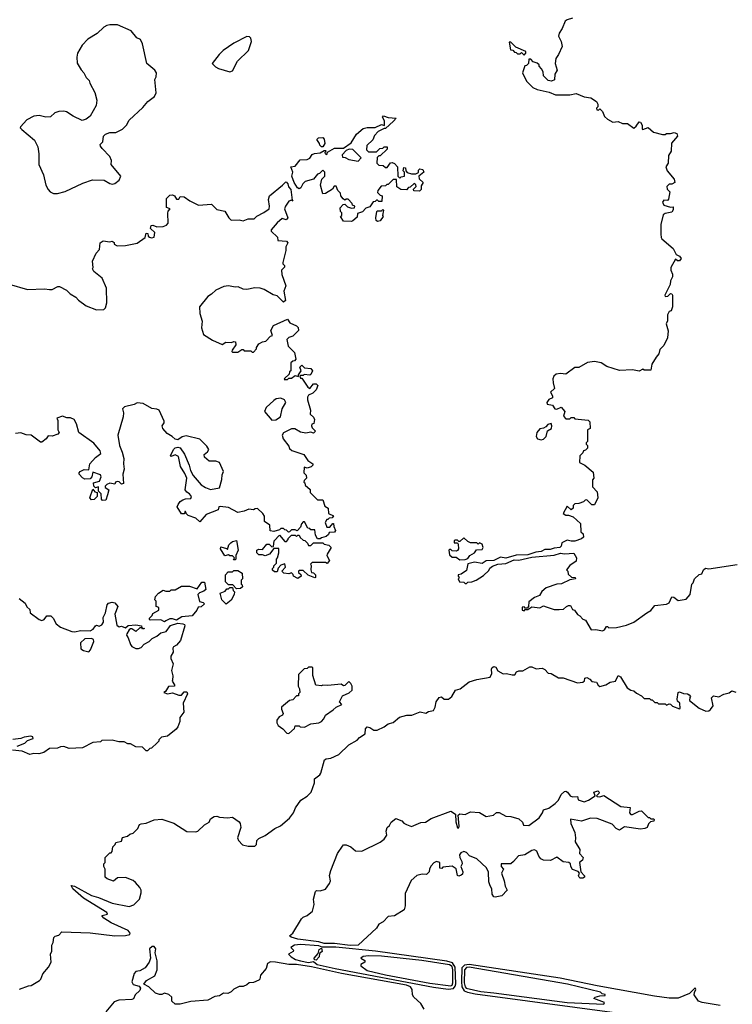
# Model space of a CAD drawing. Extents: x 2472589 to 2662339, y 701009 to 849030.
# Tile 98 of 256: x 2539046 to 2544499, y 760602 to 768131. Entities that reach past the tile are written whole.
import ezdxf

# ---------------------------------------------------------------- set-up
doc = ezdxf.new("R2010")
doc.units = 0

msp = doc.modelspace()

# ---------------------------------------------------------------- linework, layer by layer
at = {"layer": '0CON05XD'}
for points in [[(2543275, 768142.5), (2543235, 768130), (2543220.7, 768119.3), (2543197, 768063), (2543173, 768027), (2543170, 768005), (2543190, 767965), (2543197.5, 767925), (2543170, 767865), (2543147.5, 767835), (2543143.3, 767795), (2543157.5, 767745), (2543140, 767715), (2543138.3, 767671.7), (2543115, 767660), (2543090, 767665), (2543053, 767703), (2543051.7, 767731.7), (2543040, 767755), (2543020, 767775), (2543020, 767785), (2543005, 767800), (2542975, 767810), (2542958.3, 767828.3), (2542941.7, 767828.3), (2542940, 767795), (2542931.7, 767788.3)], [(2539305, 766802.5), (2539335, 766803.3), (2539395, 766817.5), (2539528.3, 766881.7), (2539603.9, 766906.1), (2539693, 766903), (2539735, 766877.5), (2539755, 766873.3), (2539775, 766877.5), (2539806.4, 766903.6), (2539820, 766935), (2539746.7, 767025), (2539748, 767055), (2539736.9, 767085), (2539676.2, 767145), (2539663.8, 767165), (2539663, 767177), (2539681.7, 767198.3), (2539688.3, 767241.7), (2539703, 767257), (2539735, 767267.5), (2539781.7, 767268.3), (2539832.5, 767295), (2539862.5, 767325), (2539885, 767362.5), (2539989.5, 767460.5), (2540027.5, 767505), (2540077.5, 767545), (2540089.3, 767570.7), (2540080, 767675), (2540090, 767695), (2540092.5, 767725), (2540080, 767745), (2540020, 767795), (2539986.4, 767946.4), (2539969.3, 767979.3), (2539943.6, 767993.6), (2539900, 768045), (2539795, 768092.5), (2539735, 768092.5), (2539713, 768087), (2539690, 768075), (2539640, 768025), (2539567, 767983), (2539523.6, 767936.4), (2539487.5, 767875), (2539483.3, 767845), (2539485, 767800), (2539517, 767747), (2539537.5, 767725), (2539555, 767690), (2539577.5, 767665), (2539582.5, 767645), (2539620, 767575), (2539636.4, 767516.4), (2539632.5, 767475), (2539586.4, 767393.6), (2539555, 767370), (2539525, 767360), (2539455, 767392.5), (2539405, 767427.5), (2539385, 767432.5), (2539345, 767430), (2539315, 767420), (2539281.7, 767388.3), (2539245, 767386.2), (2539195, 767397.5), (2539155, 767392.5), (2539100, 767365), (2539051.7, 767311.7), (2539050, 767305), (2539061.7, 767291.7), (2539159.3, 767209.3), (2539185, 767160), (2539192.5, 767105), (2539193.6, 767023.6), (2539227.5, 766945), (2539247.5, 766865), (2539263, 766833), (2539280, 766815), (2539305, 766802.5)], [(2540655, 767732.5), (2540675, 767740), (2540713.3, 767815), (2540796.2, 767895), (2540820, 767965), (2540815, 767990), (2540805, 768000), (2540785, 768002.5), (2540685, 767952.5), (2540602.5, 767895), (2540572.5, 767865), (2540520, 767795), (2540545, 767770), (2540568.3, 767758.3), (2540655, 767732.5)], [(2542905, 767860), (2542920, 767875), (2542918.3, 767888.3), (2542841.7, 767921.7), (2542805, 767960), (2542791.7, 767958.3), (2542801.7, 767901.7), (2542818.3, 767898.3), (2542831.7, 767881.7), (2542845, 767880), (2542855, 767870), (2542875, 767870), (2542885, 767880), (2542905, 767860)], [(2542931.7, 767788.3), (2542925, 767780), (2542911.7, 767778.3), (2542892.5, 767725), (2542925, 767660), (2542973.6, 767613.6), (2543005, 767597.5), (2543097, 767577), (2543145, 767557.5), (2543255, 767557.5), (2543305, 767567.5), (2543365, 767542.5), (2543415, 767532.5), (2543460, 767505), (2543470, 767485), (2543470, 767465), (2543460, 767455), (2543461.7, 767441.7), (2543475, 767440), (2543485, 767450), (2543505, 767430), (2543521.7, 767391.7), (2543545, 767370), (2543585, 767347.5), (2543625, 767352.5), (2543658.3, 767338.3), (2543697, 767337), (2543745, 767302.5), (2543763, 767317), (2543785, 767350), (2543795, 767347.5), (2543810, 767325), (2543810, 767295), (2543815, 767292.5), (2543855, 767307.5), (2543895, 767270), (2543965, 767253.3), (2543985, 767252.5), (2543995, 767260), (2544025, 767260), (2544055, 767268.8), (2544075, 767260), (2544078.3, 767241.7), (2544033, 767187), (2544030, 767125), (2544011.7, 767091.7), (2544007, 767033), (2543990, 767005), (2544000, 766975), (2544055, 766912.5), (2544060, 766885), (2544035, 766873.3), (2544015, 766872.5), (2543997.5, 766855), (2544000, 766835), (2544020, 766815), (2544011.7, 766758.3), (2544001.7, 766748.3), (2543975, 766750), (2543963.3, 766735), (2543975, 766713.3), (2544025, 766697.5), (2544045, 766700), (2544047, 766677), (2544035, 766660), (2543985, 766650), (2543970.8, 766639.2), (2543952, 766565), (2543951.7, 766491.7), (2543953.3, 766465), (2543960, 766455), (2544045, 766382.5), (2544070, 766335), (2544095, 766322.5), (2544106.7, 766305), (2544095, 766287.5), (2544078.3, 766288.3), (2544065, 766300), (2544027.5, 766235), (2544027.5, 766215), (2544041.2, 766185), (2544040, 766165), (2544026.2, 766135), (2544023.8, 766105), (2543981.2, 766025), (2543985, 766013.8), (2544005, 766016.7), (2544025, 766036.2), (2544035.8, 766035.8), (2544041.2, 766025), (2544040, 765935), (2544030, 765905), (2544015, 765900), (2544002.5, 765875), (2544001.7, 765828.3), (2543992.5, 765805), (2544007, 765753), (2544001.7, 765698.3), (2543975, 765640), (2543945, 765610), (2543937.5, 765575), (2543915, 765550), (2543883.9, 765496.1), (2543875, 765450), (2543825, 765450), (2543815, 765460), (2543785, 765442.5), (2543735, 765452.5), (2543635, 765447.5), (2543538.3, 765478.3), (2543495, 765507.5), (2543445, 765516.7), (2543391.2, 765508.8), (2543325, 765472.5), (2543295, 765472.5), (2543225, 765420), (2543185, 765426.7), (2543150.5, 765419.5), (2543133.8, 765405), (2543126.4, 765383.6), (2543127, 765353), (2543139.3, 765310.7), (2543108.3, 765281.7), (2543122.5, 765255), (2543121.7, 765238.3), (2543093.6, 765226.4), (2543080, 765205), (2543081.7, 765191.7), (2543123, 765183), (2543140, 765155), (2543157, 765153), (2543188.3, 765168.3), (2543217.5, 765135), (2543208.3, 765098.3), (2543225, 765080), (2543255, 765080), (2543265, 765090), (2543285, 765090), (2543295, 765080), (2543395, 765070), (2543407.5, 765055), (2543410, 765005), (2543390, 764995), (2543390, 764905), (2543380, 764895), (2543380, 764885), (2543390, 764875), (2543390, 764855), (2543375, 764840), (2543360, 764835), (2543355, 764820), (2543332.5, 764795), (2543330, 764745), (2543370, 764725), (2543435, 764670), (2543440, 764625), (2543428.3, 764611.7), (2543428.3, 764558.3), (2543465, 764520), (2543470, 764475), (2543445, 764420), (2543425, 764420), (2543385, 764460), (2543373, 764457), (2543360, 764445), (2543325, 764432.5), (2543295, 764430), (2543280, 764415), (2543280, 764395), (2543267, 764383), (2543235, 764410), (2543203.3, 764355), (2543225, 764342.5), (2543245, 764342.5), (2543280.7, 764330.7), (2543338.3, 764278.3), (2543340, 764215), (2543358.3, 764198.3), (2543360, 764175), (2543345, 764162.5), (2543295, 764143.3), (2543265, 764142.5), (2543235, 764150), (2543195, 764130), (2543190, 764105), (2543180, 764095), (2543135, 764090), (2543105, 764078.8), (2543065, 764080), (2543035, 764064.3), (2542995, 764059.2), (2542935, 764040), (2542845, 764036), (2542765, 764013.8), (2542725, 764020), (2542675, 763996.7), (2542615, 763992.5), (2542585, 763972.5), (2542525, 763983.3), (2542475, 763970), (2542465, 763920), (2542425, 763890), (2542400, 763885), (2542400, 763875), (2542410, 763865), (2542400, 763855), (2542411.7, 763831.7), (2542445, 763830), (2542455, 763820), (2542465, 763820), (2542475, 763830), (2542505, 763832.5), (2542540, 763845), (2542595, 763880), (2542635, 763920), (2542643.6, 763936.4), (2542665, 763952.5), (2542703.6, 763966.4), (2542765, 763973.8), (2542830.6, 763999.4), (2542865, 763998.6), (2542965, 764021.4), (2543135, 764037.1), (2543185, 764051.4), (2543215, 764045.7), (2543285, 764052.5), (2543306, 764015), (2543305, 763990), (2543255, 763957.5), (2543230, 763925), (2543240, 763915), (2543241.7, 763891.7), (2543268.3, 763868.3), (2543296.1, 763866.1), (2543300, 763855), (2543255, 763848.8), (2543192.1, 763817.9), (2543155, 763814), (2543074.1, 763785.9), (2543042, 763758), (2543023.3, 763726.7), (2542985, 763713.3), (2542941.7, 763678.3), (2542940, 763645), (2542928.3, 763631.7), (2542915, 763630), (2542905, 763640), (2542891.7, 763638.3), (2542890, 763615), (2542905, 763610), (2542915, 763620), (2542935, 763620), (2542965, 763640), (2543025, 763632.5), (2543055, 763650), (2543075, 763640), (2543135, 763620), (2543175, 763620), (2543207, 763623), (2543230, 763645), (2543245, 763652.5), (2543261.7, 763651.7), (2543275, 763620), (2543290, 763615), (2543313.6, 763583.6), (2543333, 763573), (2543355, 763547.5), (2543375, 763540), (2543420, 763465), (2543455, 763466.7), (2543505, 763457.5), (2543520, 763465), (2543535, 763490), (2543545, 763490), (2543555, 763480), (2543613, 763483), (2543689.3, 763500.7), (2543745, 763523.3), (2543843.9, 763596.1), (2543875, 763612.5), (2543905, 763651.2), (2543995, 763662.9), (2544015, 763671.2), (2544035, 763717.5), (2544050, 763715), (2544085, 763690), (2544145, 763700), (2544177.5, 763735), (2544190, 763815), (2544200, 763825), (2544210, 763855), (2544245, 763887.5), (2544265.9, 763894.1), (2544278.6, 763925), (2544293.7, 763936.3), (2544318.8, 763931.2), (2544535, 763965.8)], [(2541585, 766587.5), (2541525, 766590), (2541500, 766625), (2541510, 766635), (2541510, 766655), (2541500, 766665), (2541498.3, 766691.7), (2541521.7, 766718.3), (2541535, 766720), (2541555, 766700), (2541585, 766690), (2541608.3, 766691.7), (2541610, 766705), (2541591.7, 766711.7), (2541590, 766725), (2541558.3, 766758.3), (2541545, 766760), (2541535, 766750), (2541521.7, 766761.7), (2541503, 766783), (2541500, 766805), (2541480, 766825), (2541468.3, 766858.3), (2541451.7, 766858.3), (2541440, 766835), (2541385, 766802.5), (2541365, 766800), (2541348.8, 766865), (2541358.3, 766911.7), (2541380, 766935), (2541380, 766965), (2541365, 766980), (2541340, 766955), (2541325, 766950), (2541295, 766912.5), (2541230, 766895), (2541213, 766877), (2541197.5, 766845), (2541185, 766838.8), (2541171.2, 766845), (2541145.6, 766885), (2541127.5, 766935), (2541136.4, 766966.4), (2541120, 767005), (2541155, 767010), (2541191.7, 767058.3), (2541245, 767062.5), (2541265, 767072.5), (2541285, 767100), (2541303, 767107), (2541345, 767112.5), (2541375, 767130), (2541385, 767130), (2541390, 767125), (2541380, 767115), (2541382.5, 767105), (2541395, 767100), (2541401.7, 767118.3), (2541455, 767150), (2541525, 767150), (2541581.7, 767188.3), (2541623.6, 767256.4), (2541675, 767300), (2541705, 767307.5), (2541765, 767306.7), (2541815, 767330), (2541838.3, 767321.7), (2541837, 767357), (2541822.5, 767385), (2541830, 767395), (2541865, 767382.5), (2541927, 767377), (2541907.5, 767355), (2541845, 767300), (2541835, 767300), (2541790, 767275), (2541760, 767245), (2541748.3, 767211.7), (2541701.7, 767168.3), (2541700, 767135), (2541715, 767120), (2541775, 767120), (2541803, 767147), (2541825, 767150), (2541835, 767160), (2541858.3, 767158.3), (2541858.3, 767141.7), (2541805, 767090), (2541795, 767090), (2541781.7, 767078.3), (2541780, 767035), (2541795, 767020), (2541827, 767017), (2541845, 767000), (2541858.3, 767001.7), (2541883, 767037), (2541895, 767040), (2541915, 767032.5), (2541937.5, 767005), (2541940, 766935), (2541955, 766920), (2541965, 766930), (2541990, 766935), (2541990, 766965), (2541980, 766975), (2541985, 767000), (2541998.3, 766998.3), (2542000, 766975), (2542011.7, 766961.7), (2542045, 766952.5), (2542077.5, 766952.5), (2542098.3, 766961.7), (2542098.3, 766981.7), (2542108.3, 766991.7), (2542130, 766985), (2542137.5, 766965), (2542100, 766935), (2542102.5, 766915), (2542132.5, 766885), (2542118.3, 766861.7), (2542117, 766833), (2542105, 766820), (2542061.7, 766821.7), (2542060, 766835), (2542080, 766855), (2542078.3, 766868.3), (2542065, 766877.5), (2542035, 766850), (2542021.7, 766848.3), (2542005, 766830), (2541963.6, 766833.6), (2541933, 766853), (2541928.3, 766908.3), (2541905, 766910), (2541865, 766870), (2541855, 766870), (2541845, 766860), (2541811.7, 766858.3), (2541787.5, 766825), (2541785, 766810), (2541805, 766790), (2541820, 766785), (2541818.3, 766741.7), (2541795, 766740), (2541785, 766750), (2541775, 766750), (2541765, 766740), (2541751.7, 766738.3), (2541725, 766700), (2541695, 766690), (2541668.3, 766661.7), (2541631.7, 766648.3), (2541628.3, 766621.7), (2541595, 766592.5), (2541585, 766587.5)], [(2541365, 767160), (2541355, 767160), (2541341.7, 767171.7), (2541340, 767185), (2541320, 767215), (2541333, 767227), (2541365, 767230), (2541377, 767217), (2541380, 767185), (2541365, 767160)], [(2541635, 767050), (2541660, 767075), (2541595, 767137.5), (2541568.3, 767141.7), (2541545, 767130), (2541513, 767097), (2541515, 767080), (2541537, 767077), (2541565, 767062.5), (2541635, 767050)], [(2538965, 766108.8), (2539105, 766068.8), (2539235, 766073.8), (2539275, 766066.7), (2539295, 766068.8), (2539338.3, 766091.7), (2539351.7, 766091.7), (2539405, 766062.5), (2539432.5, 766035), (2539475, 766010), (2539496.1, 765986.1), (2539555, 765942.5), (2539635, 765912.5), (2539690, 765915), (2539701.7, 765928.3), (2539712.5, 765965), (2539709.3, 766079.3), (2539677.5, 766155), (2539612.5, 766205), (2539602.5, 766225), (2539607.5, 766235), (2539602.5, 766285), (2539632.5, 766345), (2539657, 766373), (2539662.5, 766425), (2539685, 766440), (2539735, 766432.5), (2539755, 766437.5), (2539768.3, 766428.3), (2539770, 766415), (2539793, 766403), (2539855, 766403.3), (2539945, 766422.5), (2540007.5, 766465), (2540015, 766497.5), (2540026.4, 766496.4), (2540030, 766475), (2540038.3, 766468.3), (2540055, 766463.3), (2540075, 766467.5), (2540080, 766505), (2540046.7, 766535), (2540052.3, 766557.7), (2540065, 766561.2), (2540095, 766547.5), (2540145, 766550), (2540170.5, 766559.5), (2540181.2, 766575), (2540179.3, 766650.7), (2540182.5, 766667.5), (2540197.5, 766685), (2540170, 766695), (2540170, 766765), (2540195, 766790), (2540215, 766792.5), (2540230, 766785), (2540245, 766760), (2540265, 766760), (2540275, 766780), (2540305, 766777.5), (2540347.5, 766745), (2540415, 766712.5), (2540515, 766720), (2540555, 766680), (2540616.4, 766666.4), (2540647.5, 766615), (2540665, 766597.5), (2540725, 766600), (2540755, 766592.5), (2540795, 766608.8), (2540840.7, 766609.3), (2540860.6, 766629.4), (2540915, 766656.2), (2540953.9, 766686.1), (2540958, 766705), (2540948.8, 766755), (2540958.8, 766785), (2541057.5, 766865), (2541080, 766890), (2541085, 766892.5), (2541098.8, 766875), (2541103.9, 766853.9), (2541121.9, 766831.9), (2541130, 766750), (2541137, 766743), (2541125, 766750), (2541105, 766742.5), (2541080, 766705), (2541073.6, 766683.6), (2541097.5, 766615), (2541085, 766600), (2541055, 766610), (2541015, 766577.5), (2540970, 766525), (2540970, 766515), (2541018.3, 766468.3), (2541021.7, 766441.7), (2541086.4, 766436.4), (2541097.5, 766425), (2541082.5, 766395), (2541082.5, 766365), (2541060, 766275), (2541060, 766265), (2541071.7, 766251.7), (2541071.7, 766238.3), (2541050, 766215), (2541053, 766183), (2541082.5, 766095), (2541067.5, 766055), (2541080, 765985), (2541065, 765970), (2541015, 766020), (2540985, 766027.5), (2540917.7, 766067.7), (2540885, 766078.8), (2540845, 766080), (2540785, 766068.8), (2540755, 766071.2), (2540717.7, 766087.7), (2540695, 766086.2), (2540643.9, 766096.1), (2540608, 766092), (2540546.4, 766063.6), (2540515, 766031.2), (2540485, 766013.8), (2540421.2, 765935), (2540423.9, 765883.9), (2540441.4, 765825), (2540436.7, 765775), (2540453.3, 765725), (2540521.4, 765681.4), (2540595, 765647.5), (2540623.6, 765666.4), (2540667.5, 765662.5), (2540685, 765670), (2540698.3, 765668.3), (2540700, 765645), (2540672.5, 765605), (2540670, 765595), (2540675, 765590), (2540715, 765590), (2540745, 765610), (2540755, 765610), (2540765, 765600), (2540815, 765600), (2540825, 765590), (2540835, 765590), (2540857, 765613), (2540857.5, 765625), (2540875, 765652.5), (2540903, 765667), (2540928.3, 765671.7), (2540965, 765710), (2540980, 765715), (2540967.5, 765755), (2540987, 765793), (2541095, 765840), (2541113.9, 765813.9), (2541165, 765790), (2541177, 765777), (2541180, 765755), (2541135, 765710), (2541105, 765700), (2541090, 765685), (2541100, 765635), (2541150, 765585), (2541160, 765535), (2541148.3, 765521.7), (2541135, 765520), (2541121.7, 765508.3), (2541120, 765445), (2541111.7, 765438.3), (2541108.3, 765421.7), (2541071.7, 765388.3), (2541070, 765380), (2541095, 765380), (2541105, 765390), (2541125, 765390), (2541155, 765410), (2541178.3, 765401.7), (2541180, 765415), (2541200, 765445), (2541190, 765475), (2541205, 765490), (2541225, 765470), (2541273.6, 765463.6), (2541286.2, 765445), (2541275, 765417.5), (2541265, 765412.5), (2541222.5, 765417.5), (2541215, 765410), (2541195, 765410), (2541190, 765405), (2541195, 765390), (2541205, 765390), (2541250.7, 765320.7), (2541265, 765310), (2541293, 765347), (2541315, 765346.7), (2541326.2, 765335), (2541315, 765300), (2541290, 765275), (2541255, 765260), (2541247.5, 765245), (2541247.5, 765225), (2541272.5, 765145), (2541270, 765115), (2541295, 765092.5), (2541302.5, 765075), (2541297, 765043), (2541281.7, 765038.3), (2541280, 765025), (2541285, 765010), (2541310, 764985), (2541295, 764970), (2541275, 764977.5), (2541235, 764970), (2541195, 764977.5), (2541151.7, 765001.7), (2541125, 765003.3), (2541065, 764972.5), (2541053.3, 764955), (2541063.3, 764925), (2541105, 764870), (2541111.7, 764851.7), (2541127.5, 764837.5), (2541220, 764805), (2541250.7, 764760.7), (2541290, 764735), (2541290, 764725), (2541277, 764713), (2541245, 764702.5), (2541221.7, 764708.3), (2541220, 764665), (2541238.3, 764648.3), (2541240, 764625), (2541221.7, 764608.3), (2541220, 764595), (2541228.3, 764588.3), (2541231.7, 764571.7), (2541268.3, 764538.3), (2541270, 764515), (2541325, 764460), (2541365, 764460), (2541381.7, 764411.7), (2541407, 764397), (2541410, 764355), (2541448.3, 764338.3), (2541438.3, 764321.7), (2541415, 764320), (2541405, 764310), (2541395, 764310), (2541382.5, 764285), (2541395, 764250), (2541418.3, 764251.7), (2541441.7, 764278.3), (2541448.3, 764278.3), (2541450, 764255), (2541462.5, 764225), (2541455, 764212.5), (2541415, 764210), (2541410, 764195), (2541390.7, 764179.3), (2541355, 764170), (2541345, 764160), (2541325, 764160), (2541308.3, 764188.3), (2541305, 764230), (2541275, 764230), (2541265, 764240), (2541251.7, 764241.7), (2541225, 764290), (2541215, 764290), (2541203, 764277), (2541195, 764250), (2541168.3, 764221.7), (2541155, 764230), (2541125, 764230), (2541110, 764215), (2541101.7, 764211.7), (2541088.3, 764228.3), (2541075, 764230), (2541065, 764240), (2541045, 764240), (2541035, 764230), (2540991.7, 764218.3), (2540961.7, 764221.7), (2540960, 764265), (2540920, 764295), (2540920, 764335), (2540907.5, 764355), (2540865, 764392.5), (2540848.3, 764391.7), (2540835, 764382.5), (2540800.7, 764389.3), (2540765, 764373.3), (2540715, 764363.8), (2540645, 764401.2), (2540580.7, 764409.3), (2540570, 764405), (2540565, 764382.5), (2540473.9, 764346.1), (2540425, 764292.5), (2540395, 764320), (2540335, 764340), (2540321.7, 764351.7), (2540315, 764370), (2540310, 764370), (2540308.3, 764351.7), (2540285, 764352.5), (2540250, 764405), (2540257.5, 764425), (2540275, 764447.5), (2540295, 764460), (2540315, 764467.5), (2540355, 764470), (2540360, 764485), (2540346.4, 764506.4), (2540325, 764517.5), (2540312, 764535), (2540324, 764625), (2540310.7, 764660.7), (2540275.8, 764715), (2540260.7, 764790.7), (2540235, 764802.5), (2540205, 764790), (2540200, 764795), (2540222.5, 764845), (2540235, 764856.7), (2540255, 764863.3), (2540275, 764857.5), (2540307.7, 764807.7), (2540343.3, 764725), (2540352.5, 764685), (2540373.8, 764645), (2540433.6, 764573.6), (2540467.5, 764555), (2540505, 764537.5), (2540575, 764550), (2540593.3, 764615), (2540595, 764650), (2540606.7, 764675), (2540576.1, 764746.1), (2540546.1, 764756.1), (2540495, 764756.2), (2540461.2, 764785), (2540456.7, 764805), (2540483, 764827), (2540492.5, 764845), (2540479.3, 764869.3), (2540425, 764923.3), (2540319.3, 764949.3), (2540289.3, 764940.7), (2540255, 764917.5), (2540235, 764922.5), (2540212.5, 764945), (2540175, 764966.2), (2540142.5, 765005), (2540137.5, 765025), (2540151.7, 765048.3), (2540151.7, 765061.7), (2540112.5, 765145), (2540095, 765153.3), (2540056.7, 765156.7), (2539990, 765195), (2539945, 765202.5), (2539921.7, 765188.3), (2539848.3, 765171.7), (2539832.5, 765155), (2539840, 765125), (2539837.5, 765095), (2539796, 764955), (2539808.8, 764875), (2539830.8, 764825), (2539842, 764775), (2539840, 764735), (2539846.2, 764695), (2539836.2, 764655), (2539840, 764585), (2539825, 764580), (2539807, 764597), (2539795, 764600), (2539780, 764595), (2539775, 764580), (2539735, 764586.7), (2539713.9, 764576.1), (2539700, 764565), (2539700, 764555), (2539727.5, 764535), (2539718.3, 764498.3)], [(2541785, 766587.5), (2541773.3, 766595), (2541770, 766615), (2541780, 766665), (2541785, 766670), (2541815, 766670), (2541825, 766680), (2541830, 766675), (2541822.5, 766635), (2541827.5, 766625), (2541805, 766593.8), (2541785, 766587.5)], [(2540975, 765070), (2541005, 765072.5), (2541042.5, 765095), (2541053.6, 765156.4), (2541082.5, 765205), (2541073, 765223), (2541045, 765237.5), (2541008.3, 765231.7), (2540990.7, 765219.3), (2540932.5, 765165), (2540920, 765135), (2540975, 765070)], [(2539718.3, 764498.3), (2539705, 764457.5), (2539680, 764455), (2539672.5, 764465), (2539670, 764505), (2539650, 764525), (2539648.3, 764558.3), (2539625, 764550), (2539613, 764563), (2539610, 764590), (2539657, 764603), (2539670, 764635), (2539665, 764650), (2539605, 764670), (2539597.5, 764635), (2539585, 764620), (2539545, 764617.5), (2539527, 764627), (2539500, 764655), (2539500, 764665), (2539510, 764675), (2539538.3, 764691.7), (2539575, 764690), (2539583.8, 764735), (2539625, 764782.5), (2539666.4, 764813.6), (2539662.5, 764835), (2539613, 764893), (2539497.5, 764975), (2539481.7, 765041.7), (2539463, 765073), (2539435, 765086.7), (2539407, 765087), (2539375, 765100), (2539330, 765085), (2539337.5, 765065), (2539337.5, 764995), (2539347.5, 764975), (2539338.3, 764961.7), (2539295, 764947.5), (2539265, 764950), (2539250, 764925), (2539215, 764900), (2539205, 764900), (2539135, 764953.3), (2539095, 764956.2), (2539055, 764972.5), (2539013, 764967)], [(2543035, 764917.5), (2543055, 764923.3), (2543073.3, 764945), (2543083.8, 764986.2), (2543115.9, 765004.1), (2543118.8, 765025), (2543112.5, 765042.5), (2543087.5, 765035), (2543073, 765017), (2543055, 765007.5), (2543025, 765002.5), (2543002.5, 764975), (2542997.5, 764945), (2543007, 764927), (2543035, 764917.5)], [(2539595, 764460), (2539583.3, 764475), (2539605, 764540), (2539621.7, 764521.7), (2539640, 764515), (2539640, 764485), (2539615, 764462.5), (2539595, 764460)], [(2541175, 763857.5), (2541140, 763875), (2541137.5, 763887.5), (2541125, 763900), (2541105, 763892.5), (2541068.3, 763898.3), (2541052.5, 763915), (2541080, 763945), (2541075, 763970), (2541045, 763960), (2541023, 763937), (2541015, 763910), (2540995, 763910), (2540981.7, 763921.7), (2540980, 763935), (2540990, 763945), (2540990, 763955), (2541010, 763975), (2541010, 764005), (2541020, 764015), (2541030, 764055), (2541028.3, 764088.3), (2540991.7, 764088.3), (2540956.4, 764043.6), (2540925, 764032.5), (2540905, 764040), (2540875, 764040), (2540860, 764055), (2540860, 764075), (2540875, 764082.5), (2540905, 764080), (2540938.3, 764121.7), (2540955, 764120), (2540975, 764100), (2540988.3, 764101.7), (2540993, 764147), (2541035, 764190), (2541075, 764140), (2541088.3, 764141.7), (2541100, 764155), (2541100, 764165), (2541125, 764190), (2541155, 764190), (2541165, 764180), (2541175, 764190), (2541185, 764190), (2541191.7, 764171.7), (2541215, 764150), (2541228.3, 764148.3), (2541248.3, 764128.3), (2541255, 764110), (2541275, 764110), (2541295, 764130), (2541365, 764130), (2541375, 764120), (2541411.7, 764111.7), (2541430, 764095), (2541400, 764045), (2541397.5, 764035), (2541417.5, 763995), (2541398.3, 763971.7), (2541385, 763980), (2541285, 763980), (2541272.5, 763967.5), (2541277.5, 763957.5), (2541273, 763923), (2541280, 763905), (2541295, 763900), (2541310, 763885), (2541310, 763865), (2541305, 763862.5), (2541253, 763883), (2541215, 763920), (2541185, 763920), (2541180, 763915), (2541180, 763905), (2541198.3, 763888.3), (2541200, 763875), (2541175, 763857.5)], [(2540695, 764000), (2540681.7, 764001.7), (2540690, 764015), (2540675, 764030), (2540655, 764030), (2540645, 764040), (2540615, 764032.5), (2540582.5, 764085), (2540585, 764100), (2540627.5, 764087.5), (2540635, 764080), (2540647.5, 764115), (2540660.5, 764129.5), (2540675, 764140), (2540705, 764147.5), (2540717.5, 764075), (2540700, 764035), (2540700, 764005), (2540695, 764000)], [(2542415, 764000), (2542455, 764003.3), (2542475, 764010), (2542490, 764035), (2542526.4, 764053.6), (2542541.7, 764078.3), (2542585, 764080), (2542592.5, 764095), (2542585, 764120), (2542565, 764130), (2542555, 764120), (2542545, 764130), (2542495, 764130), (2542475, 764140), (2542445, 764170), (2542415, 764140), (2542405, 764140), (2542395, 764150), (2542375, 764150), (2542370, 764145), (2542371.7, 764131.7), (2542395, 764130), (2542401.7, 764121.7), (2542402.5, 764085), (2542396.7, 764073.3), (2542385, 764067.5), (2542355, 764070), (2542345, 764080), (2542335, 764080), (2542330, 764075), (2542335, 764040), (2542355, 764020), (2542385, 764020), (2542415, 764000)], [(2540705, 763780), (2540678.3, 763808.3), (2540645, 763810), (2540621.7, 763831.7), (2540620, 763885), (2540641.7, 763908.3), (2540675, 763910), (2540685, 763920), (2540715, 763920), (2540748.3, 763898.3), (2540750, 763855), (2540740, 763845), (2540740, 763815), (2540748.3, 763808.3), (2540750, 763795), (2540735, 763782.5), (2540705, 763780)], [(2540155, 763527.5), (2540125, 763542.5), (2540045, 763540), (2540040, 763545), (2540040, 763555), (2540060, 763575), (2540065, 763590), (2540110, 763615), (2540110, 763635), (2540090, 763645), (2540090, 763685), (2540080, 763695), (2540085, 763720), (2540107.5, 763745), (2540145, 763767.5), (2540165, 763760), (2540195, 763760), (2540205, 763770), (2540235, 763770), (2540285, 763800), (2540345, 763800), (2540405, 763780), (2540440.7, 763829.3), (2540460, 763830), (2540470, 763775), (2540455, 763760), (2540421.7, 763748.3), (2540410, 763735), (2540421.7, 763681.7), (2540450, 763675), (2540460, 763665), (2540435, 763640), (2540411.7, 763638.3), (2540402.5, 763615), (2540365, 763573.3), (2540285.8, 763564.2), (2540245, 763538.8), (2540215, 763550), (2540195, 763550), (2540165, 763533.3), (2540155, 763527.5)], [(2540625, 763662.5), (2540592.5, 763695), (2540580, 763745), (2540618.3, 763761.7), (2540631.7, 763778.3), (2540645, 763780), (2540655, 763790), (2540675, 763790), (2540680, 763765), (2540690, 763755), (2540687.5, 763735), (2540665, 763692.5), (2540625, 763662.5)], [(2539042.5, 763705), (2539088.3, 763668.3), (2539101.7, 763641.7), (2539125, 763620), (2539127.5, 763595), (2539195, 763543.3), (2539215, 763537.5), (2539232.5, 763545), (2539255, 763573.3), (2539285, 763573.3), (2539303.3, 763555), (2539325, 763512.5), (2539357.5, 763485), (2539445, 763453.8), (2539465, 763451.2), (2539515, 763460), (2539585, 763456.7), (2539609.3, 763470.7), (2539625, 763496.7), (2539635, 763500), (2539655, 763492.5), (2539675, 763502.5), (2539686.7, 763525), (2539685, 763560), (2539703.8, 763595), (2539715, 763657.5), (2539725, 763668.8), (2539755, 763676.7), (2539775, 763672.5), (2539797.5, 763645), (2539774, 763585), (2539790.7, 763500.7), (2539808.3, 763488.3), (2539825, 763492.5), (2539855, 763480), (2539875, 763498.8), (2539935, 763503.8), (2539977, 763497), (2539980, 763480), (2540000, 763475), (2539985, 763470), (2539980, 763480), (2539965, 763480), (2539935, 763453.3), (2539905, 763472.5), (2539895, 763472.5), (2539883.6, 763466.4), (2539866.7, 763435), (2539862.5, 763425), (2539876.7, 763405), (2539895, 763352.5), (2539905, 763337.5), (2539933.6, 763323.6), (2539955, 763322.5), (2539975, 763330), (2539997.5, 763355), (2540037.5, 763375), (2540060.8, 763399.2), (2540095, 763416.7), (2540125, 763442.5), (2540167, 763453), (2540200.5, 763499.5), (2540255, 763516.7), (2540295, 763512.5), (2540307.5, 763505), (2540310, 763495), (2540276.7, 763385), (2540245, 763347.5), (2540222.5, 763335), (2540217.5, 763325), (2540220, 763295), (2540203.3, 763265), (2540203.3, 763245), (2540221.2, 763205), (2540207.5, 763155), (2540217, 763113), (2540215, 763080), (2540213, 763073), (2540230, 763045), (2540230, 763035), (2540185, 763032.5), (2540162.5, 762995), (2540150, 762985), (2540176.4, 762976.4), (2540215, 762982.9), (2540265, 762966.7), (2540283, 762967), (2540305, 762991.2), (2540325, 762992.5), (2540330, 762975), (2540297.5, 762905), (2540302.5, 762835), (2540272.5, 762795), (2540272.5, 762765), (2540257, 762723), (2540243, 762707), (2540177, 762653), (2540130, 762645), (2540110, 762625), (2540110, 762615), (2540098.3, 762601.7), (2540055, 762560), (2540041.7, 762558.3), (2540025, 762540), (2540015, 762540), (2539985, 762567.5), (2539935, 762570), (2539895, 762592.5), (2539873, 762593), (2539845, 762610), (2539805, 762610), (2539755, 762622.5), (2539675, 762620), (2539665, 762610), (2539605, 762602.5), (2539526.4, 762563.6), (2539425, 762557.5), (2539385, 762572.5), (2539358.3, 762571.7), (2539335, 762560), (2539275, 762557.5), (2539231.7, 762528.3), (2539191.7, 762518.3), (2539155, 762520), (2539125, 762512.5), (2539065, 762537.5), (2538990, 762545)], [(2539575, 763297.5), (2539588.3, 763311.7), (2539614, 763375), (2539610.8, 763390.8), (2539595, 763399.4), (2539545, 763395.8), (2539512.5, 763365), (2539515, 763320), (2539535, 763307.5), (2539575, 763297.5)], [(2541105, 762672.5), (2541148.3, 762711.7), (2541155, 762730), (2541185, 762730), (2541193, 762723), (2541225, 762720), (2541273.6, 762746.4), (2541335, 762753.8), (2541355, 762763.3), (2541373.3, 762785), (2541385, 762812.5), (2541445, 762852.5), (2541466.4, 762873.6), (2541510, 762895), (2541492.5, 762915), (2541515, 762960), (2541566.1, 762983.9), (2541590, 763005), (2541590, 763035), (2541580, 763055), (2541565, 763070), (2541535, 763040), (2541525, 763037.5), (2541505, 763050), (2541405, 763040), (2541365, 763042.5), (2541355, 763037.5), (2541313, 763043), (2541290, 763115), (2541290, 763175), (2541285, 763180), (2541255, 763180), (2541245, 763170), (2541221.7, 763168.3), (2541180, 763125), (2541177.5, 763035), (2541187.5, 763015), (2541190, 762985), (2541180, 762975), (2541178.3, 762961.7), (2541165, 762960), (2541135, 762930), (2541110, 762925), (2541050, 762875), (2541048.3, 762858.3), (2541062.5, 762825), (2541056.4, 762813.6), (2541030.7, 762799.3), (2541012.5, 762775), (2541013.3, 762755), (2541025, 762732.5), (2541059.3, 762709.3), (2541090, 762675), (2541105, 762672.5)], [(2542417.5, 763015), (2542485, 763066.7), (2542545, 763086.2), (2542645, 763102.5), (2542657.7, 763132.3), (2542656, 763165), (2542661.9, 763178.1), (2542675, 763186.2), (2542689.5, 763179.5), (2542705, 763152.5), (2542745, 763130), (2542771.7, 763131.7), (2542815, 763120), (2542835, 763122.5), (2542847, 763143), (2542865, 763152.5), (2542895, 763152.5), (2542948.3, 763181.7), (2542965, 763182.5), (2542998.3, 763168.3), (2543045, 763172.5), (2543065, 763162.5), (2543090, 763135), (2543111.7, 763131.7), (2543168.3, 763098.3), (2543205, 763097.5), (2543315, 763058.8), (2543356.1, 763063.9), (2543367.5, 763075), (2543370, 763095), (2543385, 763100), (2543409.3, 763089.3), (2543425, 763070), (2543460, 763065), (2543471.7, 763041.7), (2543485, 763032.5), (2543530, 763045), (2543563.6, 763066.4), (2543606.1, 763073.9), (2543626.4, 763116.4), (2543642.5, 763105), (2543695, 763022.5), (2543723, 763003), (2543745, 763000), (2543765, 762980), (2543805, 762960), (2543825, 762940), (2543865, 762940), (2543875, 762930), (2543885, 762930), (2543905, 762910), (2543925, 762910), (2543935, 762900), (2543985, 762900), (2543995, 762890), (2544015, 762900), (2544027, 762897), (2544041.7, 762881.7), (2544095, 762860), (2544100, 762865), (2544096.7, 762905), (2544080, 762920), (2544076.2, 762935), (2544084.2, 762985), (2544095, 762990.8), (2544125, 762977.5), (2544156.4, 762976.4), (2544169.3, 762969.3), (2544180, 762955), (2544173, 762947), (2544170, 762925), (2544245, 762867.5), (2544295, 762843.3), (2544320, 762845), (2544332.5, 762855), (2544352.5, 762885), (2544340, 762945), (2544355, 762960), (2544395, 762952.5), (2544435, 762972.5), (2544475, 762982.5), (2544495, 763000), (2544525, 762987.5)], [(2539045, 760717.5), (2539112.5, 760742.5), (2539135, 760746.7), (2539197.5, 760785), (2539207.5, 760795), (2539222.5, 760835), (2539266.7, 760885), (2539287.5, 760925), (2539282.5, 760985), (2539291.7, 761008.3), (2539292.5, 761055), (2539302.5, 761075), (2539308.3, 761111.7), (2539318.3, 761121.7), (2539345, 761130), (2539367.5, 761155), (2539585, 761147.9), (2539775, 761125.5), (2539855, 761127.1), (2539890, 761135), (2539892.5, 761145), (2539876.7, 761165), (2539745.8, 761225.8), (2539691.2, 761261.2), (2539677.5, 761275), (2539678.3, 761281.7), (2539718, 761292), (2539712.5, 761305), (2539534.6, 761414.6), (2539454, 761485), (2539440.7, 761509.3), (2539465, 761505.8), (2539595, 761434.5), (2539648, 761418), (2539755, 761374.1), (2539885, 761348.9), (2539918.8, 761361.2), (2539962.5, 761405), (2539976.4, 761453.6), (2539976.7, 761475), (2539966.1, 761496.1), (2539933, 761533), (2539915, 761547.5), (2539855, 761572.5), (2539795, 761570), (2539765, 761542.5), (2539715, 761560), (2539700, 761575), (2539700, 761635), (2539690, 761655), (2539690, 761675), (2539700, 761685), (2539700, 761725), (2539735, 761760), (2539745, 761760), (2539755, 761770), (2539760, 761805), (2539777, 761823), (2539781.7, 761838.3), (2539825, 761850), (2539831.7, 761878.3), (2539871.7, 761888.3), (2539888.3, 761901.7), (2539915, 761910), (2539950, 761945), (2539963.6, 761976.4), (2539975, 761982.5), (2540015, 761987.5), (2540075, 762012.5), (2540135, 762017.5), (2540225, 761986.7), (2540325, 761922.5), (2540395, 761920), (2540410, 761925), (2540460, 761975), (2540496.4, 761993.6), (2540505, 762020), (2540535, 762037.5), (2540555, 762040), (2540575, 762032.5), (2540635, 762026.7), (2540675, 762033.8), (2540726.4, 761996.4), (2540732.5, 761985), (2540737.5, 761955), (2540712.5, 761875), (2540720, 761855), (2540751.7, 761821.7), (2540795, 761810), (2540845, 761810), (2540857, 761823), (2540860, 761855), (2540875, 761870), (2540925, 761893.3), (2540997.5, 761945), (2541042.3, 761967.7), (2541110, 762025), (2541140, 762065), (2541157.5, 762105), (2541197, 762163), (2541245, 762192.5), (2541277.5, 762225), (2541302.5, 762295), (2541303, 762327), (2541343, 762357), (2541350.7, 762369.3), (2541378.3, 762471.7), (2541390.3, 762479.7), (2541427.5, 762485), (2541487.1, 762512.9), (2541563.9, 762586.1), (2541629.3, 762620.7), (2541647, 762643), (2541688.8, 762671.2), (2541692.9, 762707.1), (2541705, 762723.8), (2541725, 762718.8), (2541755, 762697.5), (2541781.7, 762698.3), (2541835, 762722.5), (2541865, 762747.5), (2541905, 762757.5), (2541953, 762797), (2542008.3, 762811.7), (2542047, 762813), (2542110.7, 762839.3), (2542155, 762827.5), (2542175, 762840), (2542211.7, 762848.3), (2542226.4, 762873.6), (2542233.3, 762915), (2542255, 762946.7), (2542273, 762953), (2542295, 762934), (2542327.5, 762935), (2542352.5, 762955), (2542380, 763005), (2542417.5, 763015)], [(2539026.7, 762575), (2539085, 762597.5), (2539105, 762620), (2539150, 762635), (2539147, 762647), (2539132.5, 762652.5), (2539080, 762645), (2539055.9, 762634.1), (2538995, 762626.9)], [(2541575, 761050.5), (2541455, 761067), (2541375, 761065.9), (2541335, 761078.5), (2541175, 761100.8), (2541123.3, 761115), (2541110, 761125), (2541136.2, 761145), (2541202.5, 761255), (2541215, 761267.5), (2541245, 761280), (2541286.7, 761315), (2541300, 761365), (2541293.3, 761405), (2541310, 761465), (2541318.3, 761471.7), (2541345, 761470), (2541385, 761482.5), (2541416.2, 761525), (2541423.8, 761545), (2541417.7, 761587.7), (2541427.1, 761625), (2541477.1, 761755), (2541515, 761811.2), (2541525, 761821.2), (2541545, 761822), (2541578.8, 761805), (2541614.4, 761774.4), (2541665, 761772.9), (2541805, 761842.5), (2541835.6, 761864.4), (2541856.2, 761895), (2541851.2, 761925), (2541857.5, 761952.5), (2541875, 761970), (2541887.5, 761995), (2541925, 762022.5), (2541970, 762005), (2541985, 761987.5), (2542005, 761976.7), (2542045, 761962.5), (2542115, 761991.2), (2542150, 761995), (2542195, 762022.5), (2542345, 762077.5), (2542380, 762055), (2542383, 761997), (2542395, 761950), (2542405, 761950), (2542408.8, 761965), (2542401.7, 762048.3), (2542415, 762057.5), (2542455, 762053.3), (2542495, 762072.5), (2542565, 762067.5), (2542615, 762037.5), (2542671.7, 762048.3), (2542695, 762067.5), (2542715, 762068.8), (2542765, 762040), (2542805, 762037.5), (2542865, 762020), (2542892.5, 761995), (2542901.7, 761971.7), (2542941.7, 761968.3), (2543021.7, 762028.3), (2543047.5, 762065), (2543055, 762090), (2543095, 762101.2), (2543143.9, 762136.1), (2543168.3, 762161.7), (2543190, 762205), (2543215, 762230), (2543225, 762232.5), (2543237.5, 762225), (2543257, 762197), (2543275, 762187.5), (2543315, 762190), (2543320, 762165), (2543365, 762150), (2543398.3, 762161.7), (2543450, 762195), (2543440, 762225), (2543470, 762235), (2543480, 762225), (2543477, 762213), (2543460, 762195), (2543465, 762190), (2543485, 762187.5), (2543515, 762197.5), (2543645, 762113.3), (2543717, 762107), (2543712.5, 762065), (2543723, 762053), (2543735, 762052.5), (2543785, 762077.5), (2543805, 762080), (2543855, 762030), (2543865, 762030), (2543875, 762020), (2543895, 762020), (2543900, 762015), (2543898.3, 762001.7), (2543871.7, 761998.3), (2543857.5, 761982.5), (2543847.5, 761955), (2543830, 761945), (2543795, 761940), (2543675, 761960), (2543635, 761933.8), (2543610, 761945), (2543579.2, 761979.2), (2543465, 762022.5), (2543414.2, 762025.8), (2543345, 762003.3), (2543261.7, 762018.3), (2543262.5, 761985), (2543293.3, 761915), (2543300, 761875), (2543297.5, 761845), (2543332.5, 761785), (2543330, 761755), (2543358, 761725), (2543352.5, 761705), (2543330, 761685), (2543340, 761615), (2543366.7, 761585), (2543366.7, 761575), (2543355, 761567.5), (2543335, 761567.5), (2543327.5, 761575), (2543322.5, 761585), (2543330, 761605), (2543318.3, 761618.3), (2543275, 761632.5), (2543262.5, 761655), (2543260, 761675), (2543247, 761687), (2543205, 761691.2), (2543155, 761727.5), (2543107.5, 761702.5), (2543055, 761704), (2543033.3, 761715), (2543017.5, 761735), (2543003, 761773), (2542985, 761782.5), (2542965, 761777.5), (2542910, 761745), (2542861.7, 761738.3), (2542825, 761692.5), (2542805, 761676.7), (2542730, 761675), (2542730, 761655), (2542747.5, 761635), (2542732.5, 761605), (2542753.3, 761545), (2542760, 761505), (2542776, 761475), (2542735, 761430), (2542685, 761420), (2542674.1, 761424.1), (2542661.2, 761445), (2542658.8, 761485), (2542645, 761507.5), (2542637, 761537), (2542632.9, 761612.9), (2542618, 761645), (2542544.7, 761714.7), (2542487.2, 761737.2), (2542465, 761763.3), (2542445, 761770.4), (2542420.4, 761759.6), (2542411.9, 761745), (2542413.1, 761723.1), (2542430, 761695), (2542431.2, 761675), (2542422.5, 761655), (2542437.9, 761615), (2542435, 761596.7), (2542425, 761588), (2542405, 761582.5), (2542397, 761587), (2542386.7, 761636.7), (2542355, 761657.5), (2542285, 761650), (2542275, 761640), (2542261.7, 761641.7), (2542260, 761685), (2542235, 761692.5), (2542215, 761682.5), (2542195, 761660), (2542183, 761637), (2542180, 761615), (2542160, 761595), (2542125, 761597.5), (2542085, 761587.5), (2542042.3, 761547.7), (2541995, 761450), (2541995.7, 761355), (2541986.7, 761323.3), (2541915, 761277.5), (2541865, 761272.5), (2541827.3, 761232.7), (2541795, 761213.3), (2541775, 761184), (2541635, 761053.3), (2541575, 761050.5)], [(2542141.4, 760565), (2542115, 760606.7), (2542061.2, 760655), (2542052.9, 760672.9), (2542048.8, 760715), (2542036, 760735), (2542005, 760747.6), (2541507.7, 760837.7), (2541278, 760888), (2541165, 760905.1), (2541105, 760906.5), (2541004.7, 760924.7), (2540964.2, 760925.8), (2540941.2, 760915), (2540932.5, 760875), (2540887.5, 760825), (2540882.5, 760795), (2540875, 760787.5), (2540835, 760767.5), (2540803, 760767), (2540785, 760750), (2540755, 760737.5), (2540725, 760737.5), (2540685, 760717.5), (2540665, 760697.5), (2540640, 760685), (2540605, 760687.5), (2540575, 760667.5), (2540538.3, 760661.7), (2540485, 760632.5), (2540355, 760622.5), (2540275, 760602.5), (2540235, 760602.5), (2540210, 760625), (2540210, 760655), (2540187, 760677), (2540155, 760686.7), (2540135, 760677.5), (2540115, 760676.7), (2540085, 760688), (2540035, 760734.3), (2539996.7, 760755), (2540016.2, 760785), (2540079.7, 760820.3), (2540098.8, 760865), (2540098.8, 760935), (2540083.3, 760995), (2540086.7, 761025), (2540075, 761043.3), (2540060, 761045), (2540040, 761025), (2540046, 760955), (2540037.2, 760922.8), (2540005, 760880), (2539965, 760856.7), (2539935, 760853.3), (2539923, 760837), (2539904.2, 760774.2), (2539915, 760753.3), (2539959.5, 760739.5), (2539971.2, 760725), (2539965, 760706.7), (2539930, 760675), (2539916.7, 760643.3), (2539905, 760637.5), (2539805, 760634.2), (2539770.3, 760619.7), (2539705, 760543.8)], [(2542325, 760717.2), (2542365, 760723.4), (2542378.6, 760741.4), (2542382, 760758), (2542377.9, 760885), (2542357.7, 760917.7), (2542315, 760931.2), (2541767.8, 761007.8), (2541465, 761038.6), (2541359.5, 761039.5), (2541335, 761049.6), (2541195, 761060), (2541150, 761055), (2541120, 761035), (2541140, 761015), (2541137.5, 761005), (2541102.5, 760985), (2541122.5, 760965), (2541156, 760945), (2541195, 760933.3), (2541255, 760921.1), (2541295, 760929.7), (2541322.7, 760905), (2541459.4, 760875), (2542212.6, 760732.6), (2542325, 760717.2)], [(2541315, 760939.2), (2541300.8, 760940.8), (2541298.3, 760955), (2541329.6, 760990.4), (2541338, 761022), (2541355, 761030), (2541361.7, 761005), (2541340.5, 760989.5), (2541336.7, 760965), (2541315, 760939.2)], [(2542345, 760742.6), (2542355, 760749.2), (2542360.7, 760765), (2542359.8, 760865), (2542355, 760889.8), (2542335, 760903.8), (2542123.7, 760936.3), (2541815, 760970), (2541715, 760972.5), (2541675, 760967.5), (2541657.5, 760955), (2541685.9, 760935.9), (2541687.5, 760925), (2541657.5, 760905), (2541657.5, 760895), (2541705, 760860.5), (2541845, 760827.1), (2542185, 760763.6), (2542345, 760742.6)], [(2544405, 760592), (2544267.5, 760615), (2544240, 760625), (2544207.5, 760675), (2544208.3, 760691.7), (2544220, 760715), (2544215, 760727.5), (2544170, 760685), (2544085, 760648), (2544015, 760649.7), (2543903.7, 760663.7), (2543465, 760742.3), (2543181.7, 760801.7), (2542485, 760907), (2542448.8, 760901.2), (2542430.3, 760879.7), (2542427.2, 760777.2), (2542429, 760735), (2542445.9, 760705.9), (2542473.5, 760693.5), (2542531.1, 760681.1), (2543695, 760525.2)], [(2543515, 760603.3), (2543520, 760615), (2543440, 760645), (2543450, 760655), (2543485, 760666.7), (2543525, 760670), (2543526.1, 760676.1), (2543503, 760683), (2543490, 760695), (2543238, 760755), (2542485, 760884.6), (2542465, 760882.8), (2542449.3, 760865), (2542446.9, 760765), (2542454.4, 760735), (2542463.3, 760725), (2542575, 760700.8), (2542675, 760688.8), (2543235.2, 760614.8), (2543515, 760603.3)]]:
    msp.add_lwpolyline(points, dxfattribs=at)

doc.saveas('drawing.dxf')
